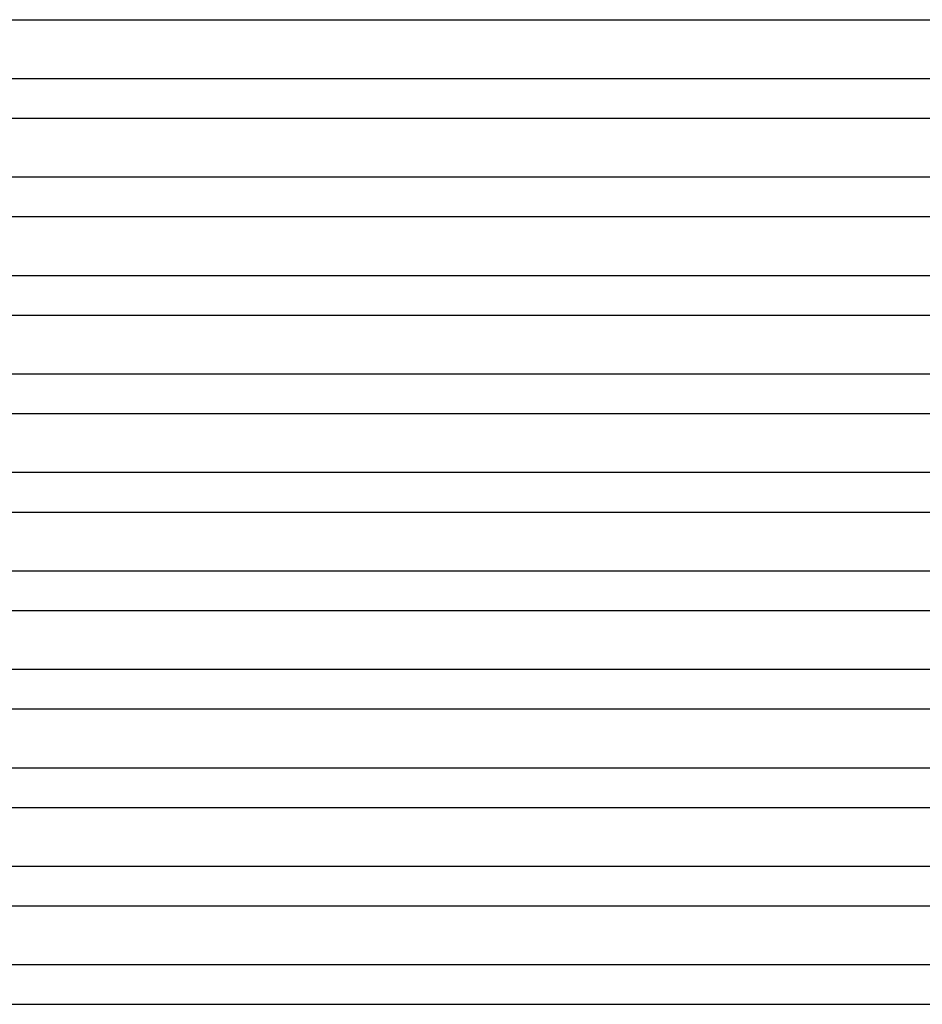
# Model space of a CAD drawing. Header units: millimetres. Extents: x -273 to 273, y -2 to 200.
# Tile 37 of 61: x 78 to 169, y 0 to 100. Entities that reach past the tile are written whole.
import ezdxf

# ---------------------------------------------------------------- set-up
doc = ezdxf.new("R2010")
doc.units = ezdxf.units.MM
doc.layers.add('THICK', color=7, linetype='Continuous')

msp = doc.modelspace()

# ---------------------------------------------------------------- linework, layer by layer
at = {"layer": 'THICK'}
for p, q in [((2, 100), (184.75, 100)), ((189.94, 94), (0.74, 94)), ((2, 90), (189.3, 90)), ((194.38, 84), (0.95, 84)), ((2, 80), (193.85, 80)), ((198.85, 74), (1.11, 74)), ((2, 70), (198.4, 70)), ((203.33, 64), (1.24, 64)), ((2, 60), (202.95, 60)), ((207.82, 54), (1.35, 54)), ((2, 50), (207.51, 50)), ((212.32, 44), (1.45, 44)), ((2, 40), (212.07, 40)), ((216.82, 34), (1.53, 34)), ((2, 30), (216.63, 30)), ((221.33, 24), (1.61, 24)), ((2, 20), (221.19, 20)), ((225.84, 14), (1.67, 14)), ((2, 10), (225.76, 10)), ((231.76, 4), (0.66, 4)), ((2, 0), (229.48, 0))]:
    msp.add_line(p, q, dxfattribs=at)

doc.saveas('drawing.dxf')
